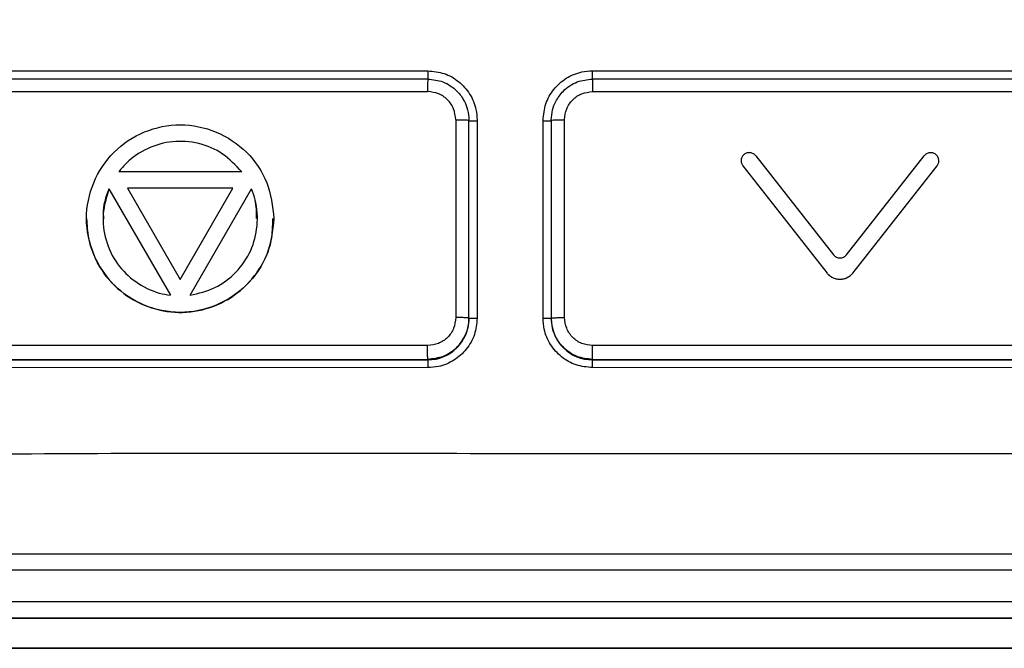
# Model space of a CAD drawing. Header units: millimetres. Extents: x 51 to 353, y -23 to 217.
# Tile 56 of 147: x 153.03 to 159.01, y 105.84 to 109.65. Entities that reach past the tile are written whole.
import ezdxf

# ---------------------------------------------------------------- set-up
doc = ezdxf.new("R2010")
doc.units = ezdxf.units.MM

msp = doc.modelspace()

# ---------------------------------------------------------------- linework, layer by layer
at = {"color": 7, "linetype": 'Continuous', "lineweight": 25}
for p, q in [((152.5099, 109.3448), (155.5099, 109.3449)), ((152.5099, 109.3444), (155.5099, 109.3444)), ((155.5099, 109.3444), (155.5099, 109.3449)), ((156.5099, 109.3449), (159.5099, 109.3448)), ((156.5099, 109.3444), (156.5099, 109.3449)), ((156.5099, 109.3444), (159.5099, 109.3444)), ((155.5099, 109.2951), (152.5099, 109.2951)), ((159.5099, 109.2951), (156.5099, 109.2951)), ((152.5069, 109.2188), (155.5095, 109.2186)), ((156.5103, 109.2186), (159.5129, 109.2188)), ((155.6796, 109.0487), (155.6797, 107.8487)), ((155.7599, 107.8452), (155.7599, 109.0451)), ((155.8099, 109.0449), (155.8099, 107.845)), ((156.2099, 107.845), (156.2099, 109.0449)), ((156.2599, 109.0451), (156.2599, 107.8452)), ((156.3401, 107.8487), (156.3401, 109.0487)), ((157.5009, 108.8296), (157.9722, 108.2297)), ((158.0509, 108.2297), (158.5222, 108.8296)), ((157.4222, 108.7678), (157.9329, 108.1179)), ((157.4222, 108.7678), (157.9329, 108.1179)), ((157.4222, 108.7678), (157.4222, 108.7678)), ((158.0902, 108.1178), (158.6009, 108.7678)), ((158.0902, 108.1179), (158.6009, 108.7678)), ((158.6009, 108.7678), (158.6009, 108.7678)), ((158.6115, 108.7987), (158.6115, 108.7987)), ((154.381, 108.733), (153.6354, 108.733)), ((153.5756, 108.6294), (153.9484, 107.9837)), ((153.5756, 108.6294), (153.5756, 108.6294)), ((153.5756, 108.6294), (153.9484, 107.9837)), ((153.6886, 108.6332), (154.0082, 108.0796)), ((154.3278, 108.6332), (153.6886, 108.6332)), ((154.3278, 108.6332), (153.6886, 108.6332)), ((154.0082, 108.0796), (154.3278, 108.6332)), ((154.068, 107.9837), (154.4408, 108.6294)), ((154.068, 107.9837), (154.4408, 108.6294)), ((154.4408, 108.6294), (154.4408, 108.6294)), ((153.4396, 108.4487), (153.4396, 108.4487)), ((154.5768, 108.4487), (154.5768, 108.4487)), ((157.9329, 108.1179), (157.9329, 108.1179)), ((158.0902, 108.1178), (158.0902, 108.1179)), ((155.7599, 107.8446), (155.7599, 107.8452)), ((155.7599, 107.8423), (155.7599, 107.8446)), ((156.2599, 107.8452), (156.2599, 107.8423)), ((155.5095, 107.6788), (152.5071, 107.6788)), ((159.5127, 107.6788), (156.5103, 107.6788)), ((152.5099, 107.5951), (155.5099, 107.5952)), ((152.5099, 107.5946), (155.5099, 107.5946)), ((152.5099, 107.5923), (155.5099, 107.5923)), ((155.5099, 107.5952), (155.5099, 107.5946)), ((155.5099, 107.5946), (155.5099, 107.5923)), ((156.5099, 107.5952), (159.5099, 107.5951)), ((156.5099, 107.5923), (156.5099, 107.5952)), ((156.5099, 107.5923), (159.5099, 107.5923)), ((155.5099, 107.545), (152.5099, 107.5449)), ((159.5099, 107.5449), (156.5099, 107.545)), ((152.028, 106.4157), (159.9918, 106.4157)), ((159.9918, 106.3177), (152.028, 106.3177)), ((151.3716, 106.1277), (160.6474, 106.1277)), ((160.6493, 106.0257), (151.3703, 106.0257))]:
    msp.add_line(p, q, dxfattribs=at)
at = {"color": 8, "linetype": 'Continuous', "lineweight": 25}
for p, q in [((155.5099, 109.3444), (155.5099, 109.2923)), ((156.5099, 109.2923), (156.5099, 109.3444)), ((155.7599, 109.0423), (155.8099, 109.0422)), ((156.2099, 109.0422), (156.2599, 109.0423)), ((155.8095, 107.8422), (155.7599, 107.8423)), ((156.2599, 107.8423), (156.2102, 107.8422)), ((155.5099, 107.5923), (155.5099, 107.545)), ((156.5099, 107.545), (156.5099, 107.5923))]:
    msp.add_line(p, q, dxfattribs=at)
at = {"color": 7, "linetype": 'Continuous', "lineweight": 25}
for centre, start, end in [((155.5099, 107.8446), 269.99998, 359.99998), ((155.5099, 107.8423), 269.99998, 359.99998), ((156.5099, 107.8423), 180.00002, 270.00002)]:
    msp.add_arc(centre, 0.25, start, end, dxfattribs=at)
for points, knots in [([(149.4099, 112.4734), (149.4175, 112.0449), (149.4259, 111.5629), (149.4036, 111.0216), (149.4762, 110.8164), (149.6844, 110.5039), (150.2542, 109.469), (150.8495, 108.4455), (151.398, 107.5248), (151.5183, 107.2814), (151.6754, 107.1348), (151.8635, 107.0297), (152.4672, 107.0182), (153.8488, 107.031), (155.9345, 107.0229), (157.9229, 107.0268), (159.1414, 107.0237), (159.6673, 107.0264), (159.9356, 107.0202), (160.172, 107.0401), (160.3455, 107.1343), (160.5029, 107.281), (160.6214, 107.5251), (161.0862, 108.3009), (161.6279, 109.2656), (162.1697, 110.1935), (162.3991, 110.5974), (162.5234, 110.7981), (162.6177, 110.9952), (162.5931, 111.564), (162.602, 112.0454), (162.6099, 112.4734)], [0, 0, 0, 0, 0.062594, 0.070392, 0.078093, 0.093739, 0.125035, 0.250218, 0.265866, 0.281471, 0.289176, 0.296844, 0.312248, 0.374839, 0.500005, 0.613907, 0.664028, 0.677156, 0.690284, 0.703228, 0.710903, 0.71858, 0.734181, 0.749829, 0.850602, 0.894942, 0.906555, 0.918176, 0.929608, 0.937406, 1, 1, 1, 1]), ([(155.5099, 109.3449), (155.5436, 109.3416), (155.6111, 109.335), (155.7009, 109.2833), (155.7688, 109.2072), (155.8048, 109.1229), (155.8085, 109.0671), (155.8099, 109.0449)], [0, 0, 0, 0, 0.214491, 0.428978, 0.643564, 0.858324, 1, 1, 1, 1]), ([(156.2099, 109.0449), (156.2132, 109.0787), (156.2199, 109.1462), (156.2717, 109.2361), (156.3479, 109.304), (156.4322, 109.3398), (156.4879, 109.3435), (156.5099, 109.3449)], [0, 0, 0, 0, 0.214949, 0.4299, 0.644777, 0.859488, 1, 1, 1, 1]), ([(155.5099, 109.2951), (155.5099, 109.2941), (155.5098, 109.2919), (155.5096, 109.2744), (155.5095, 109.2487), (155.5095, 109.2284), (155.5095, 109.2187)], [0, 0, 0, 0, 0.240658, 0.5, 0.759343, 1, 1, 1, 1]), ([(155.5099, 109.2951), (155.5416, 109.2918), (155.59, 109.2866), (155.6481, 109.2553), (155.6948, 109.2177), (155.7312, 109.1674), (155.7554, 109.106), (155.7583, 109.0665), (155.7599, 109.0451)], [0, 0, 0, 0, 0.240988, 0.368251, 0.499665, 0.698488, 0.836509, 1, 1, 1, 1]), ([(156.2599, 109.0451), (156.2615, 109.0665), (156.2644, 109.1058), (156.2886, 109.1671), (156.3249, 109.2176), (156.3716, 109.2553), (156.4298, 109.2866), (156.4782, 109.2918), (156.5099, 109.2951)], [0, 0, 0, 0, 0.162941, 0.300702, 0.499881, 0.631565, 0.758994, 1, 1, 1, 1]), ([(156.5099, 109.2951), (156.51, 109.2941), (156.5101, 109.2919), (156.5102, 109.2744), (156.5103, 109.2487), (156.5103, 109.2284), (156.5103, 109.2187)], [0, 0, 0, 0, 0.240659, 0.500002, 0.759343, 1, 1, 1, 1]), ([(155.6796, 109.0487), (155.6771, 109.071), (155.672, 109.1155), (155.6326, 109.1717), (155.5764, 109.211), (155.5318, 109.2161), (155.5095, 109.2186)], [0, 0, 0, 0, 0.250458, 0.500092, 0.749914, 1, 1, 1, 1]), ([(156.3401, 109.0487), (156.3427, 109.0709), (156.3479, 109.1154), (156.3871, 109.1716), (156.4434, 109.211), (156.488, 109.2161), (156.5103, 109.2186)], [0, 0, 0, 0, 0.2499519, 0.4996787, 0.7493714, 1, 1, 1, 1]), ([(154.5768, 108.4487), (154.568, 108.5232), (154.5504, 108.6718), (154.4199, 108.8615), (154.2316, 108.9863), (154.0088, 109.0325), (153.7859, 108.987), (153.5955, 108.8617), (153.47, 108.6715), (153.4244, 108.4486), (153.4703, 108.2263), (153.5948, 108.0365), (153.7844, 107.911), (154.0073, 107.8648), (154.231, 107.9104), (154.4196, 108.0356), (154.5503, 108.2254), (154.568, 108.3741), (154.5768, 108.4487)], [0, 0, 0, 0, 0.062692, 0.125025, 0.187475, 0.249909, 0.312241, 0.374912, 0.437586, 0.499947, 0.562407, 0.624837, 0.687177, 0.749827, 0.812482, 0.874866, 0.937263, 1, 1, 1, 1]), ([(154.381, 108.733), (154.3447, 108.7716), (154.2721, 108.8489), (154.1218, 108.912), (153.962, 108.9246), (153.8078, 108.8806), (153.6992, 108.8089), (153.6503, 108.7506), (153.6354, 108.733)], [0, 0, 0, 0, 0.183924, 0.367607, 0.555594, 0.734341, 0.919417, 1, 1, 1, 1]), ([(154.381, 108.733), (154.3447, 108.7716), (154.2721, 108.8489), (154.1218, 108.912), (153.962, 108.9246), (153.8078, 108.8806), (153.6992, 108.8089), (153.6503, 108.7506), (153.6354, 108.733)], [0, 0, 0, 0, 0.183924, 0.367607, 0.555594, 0.734341, 0.919417, 1, 1, 1, 1]), ([(157.5009, 108.8296), (157.4962, 108.8343), (157.487, 108.8436), (157.4676, 108.8496), (157.4477, 108.8481), (157.4298, 108.839), (157.4168, 108.8238), (157.4107, 108.8049), (157.4119, 108.7847), (157.4188, 108.7734), (157.4222, 108.7678)], [0, 0, 0, 0, 0.12492, 0.24989, 0.374886, 0.499884, 0.624861, 0.749788, 0.874704, 1, 1, 1, 1]), ([(158.6009, 108.7678), (158.6043, 108.7734), (158.6112, 108.7846), (158.6124, 108.8048), (158.6063, 108.8237), (158.5933, 108.839), (158.5754, 108.8481), (158.5555, 108.8495), (158.5361, 108.8436), (158.5269, 108.8342), (158.5222, 108.8296)], [0, 0, 0, 0, 0.124923, 0.249892, 0.374884, 0.499878, 0.624852, 0.749782, 0.8747, 1, 1, 1, 1]), ([(153.5756, 108.6294), (153.5603, 108.5786), (153.5297, 108.4771), (153.5502, 108.3154), (153.6191, 108.1708), (153.7344, 108.0591), (153.8509, 108.0009), (153.9258, 107.9877), (153.9484, 107.9837)], [0, 0, 0, 0, 0.183734, 0.367218, 0.555268, 0.734443, 0.919927, 1, 1, 1, 1]), ([(153.5756, 108.6294), (153.5565, 108.5786), (153.5343, 108.5194), (153.5424, 108.4585), (153.5436, 108.45)], [0, 0, 0, 0, 0.8587401, 1, 1, 1, 1]), ([(154.068, 107.9837), (154.1196, 107.9958), (154.2226, 108.02), (154.3523, 108.1183), (154.4432, 108.25), (154.4824, 108.4054), (154.4748, 108.5356), (154.4488, 108.6074), (154.4408, 108.6294)], [0, 0, 0, 0, 0.183399, 0.366552, 0.554194, 0.732989, 0.91826, 1, 1, 1, 1]), ([(154.471, 108.4493), (154.471, 108.4877), (154.4712, 108.5498), (154.4492, 108.6074), (154.4408, 108.6294)], [0, 0, 0, 0, 0.619089, 1, 1, 1, 1]), ([(153.4396, 108.4488), (153.4423, 108.4091), (153.449, 108.307), (153.5135, 108.1493), (153.6387, 108.0018), (153.8082, 107.9059), (153.9993, 107.8689), (154.1906, 107.8996), (154.3636, 107.9906), (154.4927, 108.1336), (154.5682, 108.295), (154.5693, 108.4037), (154.5697, 108.4492)], [0, 0, 0, 0, 0.06692, 0.172229, 0.281031, 0.388086, 0.494643, 0.603323, 0.708633, 0.817945, 0.923709, 1, 1, 1, 1]), ([(157.9722, 108.2297), (157.9748, 108.2269), (157.9798, 108.2212), (157.9895, 108.2152), (158.0002, 108.2114), (158.0115, 108.2101), (158.0228, 108.2114), (158.0335, 108.2152), (158.0433, 108.2212), (158.0483, 108.2269), (158.0509, 108.2297)], [0, 0, 0, 0, 0.124998, 0.249791, 0.374774, 0.499787, 0.624583, 0.749553, 0.87458, 1, 1, 1, 1]), ([(158.0902, 108.1178), (158.0824, 108.1097), (158.0667, 108.0934), (158.0346, 108.0805), (158.0006, 108.0783), (157.9677, 108.0877), (157.9454, 108.1031), (157.9356, 108.1147), (157.9329, 108.1179)], [0, 0, 0, 0, 0.186586, 0.373178, 0.559632, 0.745868, 0.931967, 1, 1, 1, 1]), ([(158.0902, 108.1179), (158.0851, 108.1122), (158.075, 108.101), (158.0556, 108.089), (158.0342, 108.0814), (158.0116, 108.0788), (157.989, 108.0813), (157.9676, 108.0889), (157.9481, 108.101), (157.938, 108.1122), (157.9329, 108.1179)], [0, 0, 0, 0, 0.125, 0.249793, 0.374782, 0.499789, 0.624582, 0.74956, 0.874582, 1, 1, 1, 1]), ([(155.6797, 107.8488), (155.6771, 107.8265), (155.672, 107.782), (155.6327, 107.7258), (155.5765, 107.6865), (155.5319, 107.6813), (155.5095, 107.6788)], [0, 0, 0, 0, 0.249952, 0.499679, 0.74937, 1, 1, 1, 1]), ([(156.5103, 107.6788), (156.488, 107.6813), (156.4434, 107.6864), (156.3872, 107.7257), (156.3479, 107.7819), (156.3427, 107.8264), (156.3401, 107.8488)], [0, 0, 0, 0, 0.250068, 0.49987, 0.749487, 1, 1, 1, 1]), ([(155.7599, 107.8452), (155.7586, 107.8256), (155.7561, 107.7885), (155.7334, 107.7267), (155.6969, 107.6744), (155.6488, 107.6355), (155.5907, 107.6039), (155.542, 107.5987), (155.5099, 107.5952)], [0, 0, 0, 0, 0.150144, 0.283643, 0.499843, 0.629301, 0.755999, 1, 1, 1, 1]), ([(155.8099, 107.845), (155.8066, 107.8112), (155.8, 107.7437), (155.7482, 107.6538), (155.672, 107.5859), (155.5876, 107.5501), (155.532, 107.5464), (155.5099, 107.545)], [0, 0, 0, 0, 0.214936, 0.429875, 0.644707, 0.859329, 1, 1, 1, 1]), ([(156.5099, 107.545), (156.4762, 107.5483), (156.4088, 107.5549), (156.319, 107.6065), (156.2511, 107.6825), (156.2151, 107.7669), (156.2114, 107.8227), (156.2099, 107.845)], [0, 0, 0, 0, 0.214404, 0.428805, 0.643285, 0.857967, 1, 1, 1, 1]), ([(156.5099, 107.5952), (156.4779, 107.5987), (156.4292, 107.6039), (156.3712, 107.6354), (156.323, 107.6743), (156.2864, 107.7266), (156.2638, 107.7885), (156.2613, 107.8256), (156.2599, 107.8452)], [0, 0, 0, 0, 0.243625, 0.370248, 0.499706, 0.716406, 0.84995, 1, 1, 1, 1]), ([(155.5099, 107.5952), (155.5099, 107.5963), (155.5098, 107.5981), (155.5097, 107.6086), (155.5096, 107.6195), (155.5096, 107.633), (155.5095, 107.6524), (155.5095, 107.6684), (155.5095, 107.6787)], [0, 0, 0, 0, 0.238853, 0.367973, 0.500002, 0.63203, 0.761149, 1, 1, 1, 1]), ([(156.5099, 107.5952), (156.51, 107.5963), (156.5101, 107.5981), (156.5101, 107.6086), (156.5102, 107.6195), (156.5103, 107.633), (156.5103, 107.6524), (156.5103, 107.6684), (156.5103, 107.6787)], [0, 0, 0, 0, 0.238852, 0.367972, 0.5, 0.632029, 0.761149, 1, 1, 1, 1]), ([(160.6493, 106.0238), (159.6196, 106.0238), (157.5599, 106.0239), (154.4627, 106.024), (152.4012, 106.0239), (151.3703, 106.0238)], [0, 0, 0, 0, 0.333199, 0.666565, 1, 1, 1, 1]), ([(151.3681, 105.8438), (152.1392, 105.8438), (153.6821, 105.8439), (156.0032, 105.844), (158.3283, 105.8439), (159.8775, 105.8438), (160.6526, 105.8438)], [0, 0, 0, 0, 0.2492901, 0.4988612, 0.7492864, 1, 1, 1, 1]), ([(160.6526, 105.8435), (159.882, 105.8436), (158.3399, 105.8437), (156.0191, 105.8437), (153.6936, 105.8437), (152.1436, 105.8436), (151.3681, 105.8436)], [0, 0, 0, 0, 0.249282, 0.498851, 0.749282, 1, 1, 1, 1])]:
    msp.add_open_spline(points, degree=3, knots=knots, dxfattribs=at)
for points in [[(155.6796, 109.0487), (155.6901, 109.0486), (155.7112, 109.0485), (155.7377, 109.0477), (155.7563, 109.0465), (155.7587, 109.0456), (155.7599, 109.0451)], [(156.2599, 109.0451), (156.2611, 109.0456), (156.2635, 109.0465), (156.2821, 109.0477), (156.3086, 109.0485), (156.3296, 109.0486), (156.3401, 109.0487)], [(155.7599, 107.8452), (155.7587, 107.8457), (155.7563, 107.8466), (155.7377, 107.8478), (155.7112, 107.8486), (155.6902, 107.8487), (155.6797, 107.8487)], [(156.2599, 107.8452), (156.2611, 107.8457), (156.2635, 107.8466), (156.2821, 107.8478), (156.3086, 107.8486), (156.3296, 107.8487), (156.3401, 107.8487)]]:
    msp.add_open_spline(points, degree=3, dxfattribs=at)

doc.saveas('drawing.dxf')
